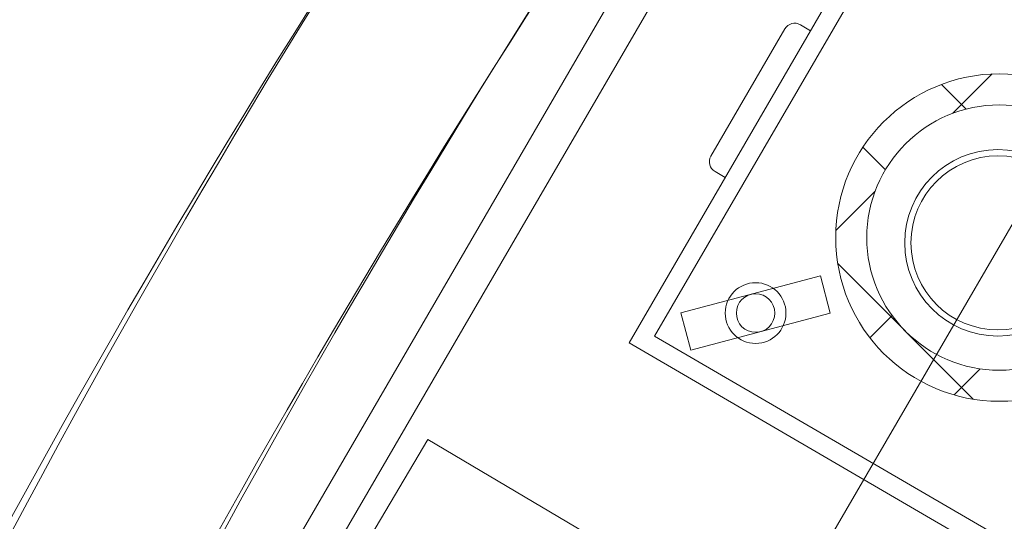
# Model space of a CAD drawing. Header units: millimetres. Extents: x -1131 to 37929, y -9154 to 9180.
# Tile 43 of 85: x 13911 to 14706, y 4857 to 5261. Entities that reach past the tile are written whole.
import ezdxf

# ---------------------------------------------------------------- set-up
doc = ezdxf.new("R2010")
doc.units = ezdxf.units.MM
doc.layers.add('GREYSCALE', color=9, linetype='Continuous', lineweight=0, true_color=0x808080)

# ---------------------------------------------------------------- blocks, each defined once
blk = doc.blocks.new('FLOOR PLAN')
at = {"layer": 'GREYSCALE'}
for p, q in [((14413.1, 13818.31), (14916.9, 14684.67)), ((14353.42, 13655.88), (14927.78, 14643.56)), ((14784, 14154.21, -57105.4), (15010.77, 14544.16, -57105.4)), ((14804.56, 14159.65, -57105.4), (15016.2, 14523.6, -57105.4)), ((15237.47, 14498.25), (14648, 13484.58)), ((14922.21, 14410.78, -57105.4), (14930.43, 14406, -57105.4)), ((14850.02, 14304.82, -57105.4), (14909.72, 14407.48, -57105.4)), ((14861.55, 14287.56, -57105.4), (14853.33, 14292.34, -57105.4)), ((14938.39, 14208.22, -57105.4), (14825.8, 14178.43, -57105.4)), ((14938.39, 14208.22, -57105.4), (14946.33, 14178.19, -57105.4)), ((14825.8, 14178.43, -57105.4), (14833.74, 14148.4, -57105.4)), ((14946.33, 14178.19, -57105.4), (14833.74, 14148.4, -57105.4)), ((15168.51, 13948, -57105.4), (14804.56, 14159.65, -57105.4)), ((15173.95, 13927.44, -57105.4), (14784, 14154.21, -57105.4)), ((14621.68, 14076.42, -57105.36), (14392, 13688.18, -57105.36)), ((15165.22, 13754.86, -57105.36), (14621.68, 14076.42, -57105.36))]:
    blk.add_line(p, q, dxfattribs=at)
at = {"layer": 'GREYSCALE', "ltscale": 2}
for p, q in [((15045.31, 14339.41), (15077.01, 14371.12)), ((15055.87, 14342.75), (15035.95, 14362.67)), ((14990.75, 14293.81), (14972.58, 14311.99)), ((14950.82, 14244.92), (14982.52, 14276.63)), ((15061.71, 14108.81), (14952.38, 14218.14)), ((14978.31, 14158.36), (14996.21, 14176.26)), ((15046.26, 14112.26), (15067.3, 14133.3))]:
    blk.add_line(p, q, dxfattribs=at)
at = {"layer": 'GREYSCALE'}
for centre, radius in [((15082.76, 14239.18), 132.06), ((15082.76, 14239.18), 107), ((15081.55, 14234.91, -57105.4), 75.18), ((15081.55, 14234.91, -57105.4), 70.17), ((14886.07, 14178.31, -57105.4), 24.5), ((14886.07, 14178.31, -57105.4), 15.53)]:
    blk.add_circle(centre, radius, dxfattribs=at)
for centre, radius, start, end in [((21130.68, 10361.07), 7752.88, 141.708854, 166.516628), ((21130.68, 10361.07), 7602.52, 141.773276, 166.244763), ((14917.61, 14402.89, -57105.4), 9.13, 59.82108, 149.82108), ((14857.92, 14300.23, -57105.4), 9.13, 149.82108, 239.82108)]:
    blk.add_arc(centre, radius, start, end, dxfattribs=at)
at = {"layer": 'GREYSCALE', "ltscale": 0.25}
for centre, radius, start, end in [((21162.38, 10254.78), 7836.99, 141.329977, 165.793479), ((21207.44, 10240.08), 7731.89, 141.956801, 165.483737)]:
    blk.add_arc(centre, radius, start, end, dxfattribs=at)

msp = doc.modelspace()

# ---------------------------------------------------------------- block references
at = {"layer": 'GREYSCALE'}
msp.add_blockref('FLOOR PLAN', (-381.03, -9153.54), dxfattribs=at)

doc.saveas('drawing.dxf')
